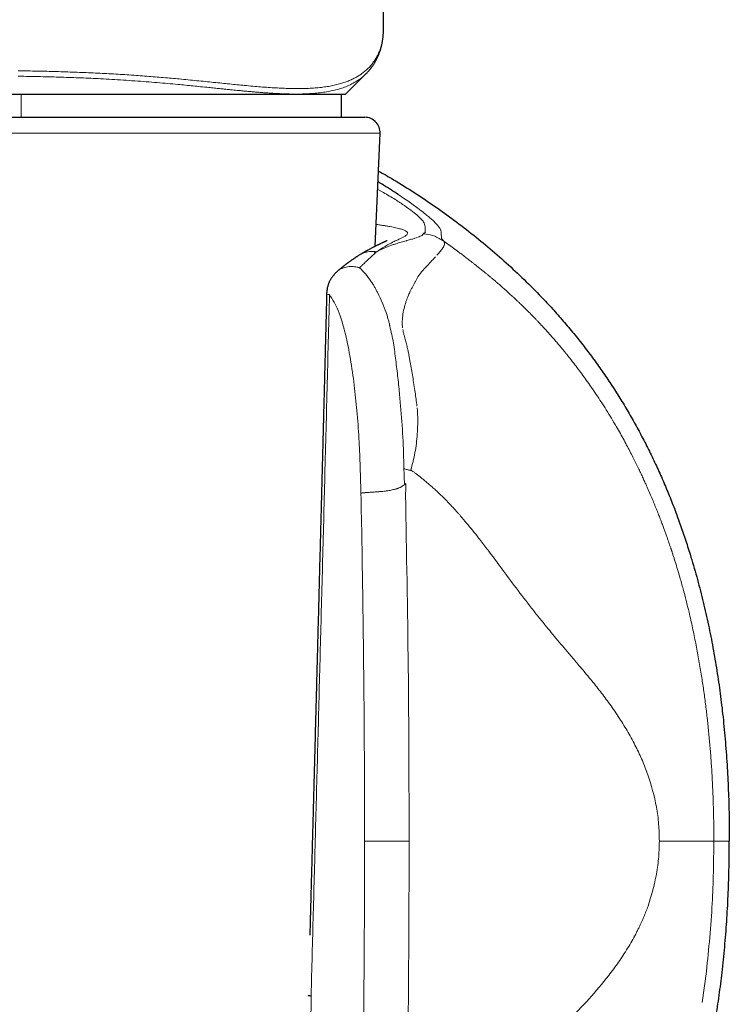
# Model space of a CAD drawing. Header units: millimetres. Extents: x 8 to 727, y 12 to 719.
# Tile 57 of 73: x 406 to 429, y 517 to 549. Entities that reach past the tile are written whole.
import ezdxf

# ---------------------------------------------------------------- set-up
doc = ezdxf.new("R2010")
doc.units = ezdxf.units.MM

msp = doc.modelspace()

# ---------------------------------------------------------------- linework, layer by layer
at = {"color": 7, "linetype": 'Continuous', "lineweight": 30}
for p, q in [((417.63, 549.155), (417.544, 598.563)), ((417.629, 549.147), (417.629, 549.155)), ((416.395, 547.03), (417.061, 547.696)), ((417.064, 547.701), (417.06, 547.697)), ((395.395, 547.03), (405.83, 547.03)), ((405.83, 547.03), (416.395, 547.03)), ((416.264, 546.282), (416.264, 547.03)), ((394.767, 546.282), (416.548, 546.282)), ((416.548, 546.282), (417.023, 546.282)), ((417.363, 542.084), (417.523, 545.761)), ((417.354, 541.859), (417.356, 541.913)), ((416.839, 541.792), (416.843, 541.795)), ((427.597, 532.126), (427.617, 532.063))]:
    msp.add_line(p, q, dxfattribs=at)
at = {"color": 252, "linetype": 'Continuous', "lineweight": 0}
for p, q in [((405.83, 546.282), (405.83, 547.03)), ((417.523, 545.761), (394.268, 545.761)), ((417.444, 543.936), (417.627, 543.836)), ((419.273, 542.896), (419.235, 542.931)), ((419.516, 542.399), (419.515, 542.459)), ((417.387, 541.891), (417.348, 541.854)), ((417.348, 541.854), (417.248, 541.761)), ((418.467, 522.724), (417.014, 522.724)), ((428.011, 517.476), (428.149, 518.486)), ((415.144, 503.204), (415.272, 517.691))]:
    msp.add_line(p, q, dxfattribs=at)
at = {"color": 252, "linetype": 'Continuous', "lineweight": 0, "flags": 128}
for points in [[(419.495, 542.611), (419.492, 542.619), (419.489, 542.626)], [(419.519, 542.361), (419.518, 542.372), (419.517, 542.383)]]:
    msp.add_lwpolyline(points, dxfattribs=at)
at = {"color": 7, "linetype": 'Continuous', "lineweight": 30}
msp.add_arc((417.023, 545.782), 0.5, 357.5187, 90, dxfattribs=at)
at = {"color": 252, "linetype": 'Continuous', "lineweight": 0}
for points, knots in [([(405.733, 547.795), (405.837, 547.794), (406.045, 547.791), (406.356, 547.785), (406.666, 547.778), (406.974, 547.77), (407.278, 547.761), (407.579, 547.75), (407.877, 547.739), (408.173, 547.726), (408.469, 547.712), (408.765, 547.696), (409.06, 547.678), (409.352, 547.66), (409.639, 547.64), (409.919, 547.619), (410.193, 547.597), (410.461, 547.575), (410.724, 547.552), (410.994, 547.527), (411.271, 547.501), (411.553, 547.473), (411.83, 547.445), (412.1, 547.418), (412.363, 547.391), (412.618, 547.366), (412.866, 547.341), (413.117, 547.317), (413.373, 547.293), (413.631, 547.272), (413.88, 547.253), (414.121, 547.238), (414.354, 547.226), (414.579, 547.218), (414.804, 547.215), (415.028, 547.216), (415.249, 547.224), (415.459, 547.239), (415.659, 547.26), (415.848, 547.288), (416.028, 547.323), (416.193, 547.363), (416.344, 547.41), (416.483, 547.461), (416.614, 547.518), (416.737, 547.581), (416.851, 547.649), (416.96, 547.726), (417.064, 547.81), (417.161, 547.904), (417.249, 548.003), (417.327, 548.108), (417.397, 548.219), (417.458, 548.335), (417.511, 548.461), (417.556, 548.596), (417.592, 548.74), (417.616, 548.89), (417.629, 549.025), (417.629, 549.112), (417.629, 549.147)], [0, 0, 0, 0, 0.014309, 0.028562, 0.042772, 0.05695, 0.071111, 0.085016, 0.09893, 0.112868, 0.126843, 0.141136, 0.155476, 0.169801, 0.184067, 0.198287, 0.212222, 0.226139, 0.24005, 0.253966, 0.269802, 0.285676, 0.301604, 0.317523, 0.333366, 0.349148, 0.364884, 0.380588, 0.398512, 0.416427, 0.43435, 0.452298, 0.470285, 0.488332, 0.506401, 0.526568, 0.546666, 0.566714, 0.586733, 0.606741, 0.626756, 0.646803, 0.665221, 0.683672, 0.702137, 0.720553, 0.738918, 0.757245, 0.777207, 0.797152, 0.817094, 0.837046, 0.85702, 0.877027, 0.897083, 0.919196, 0.941322, 0.963434, 0.985551, 1, 1, 1, 1]), ([(417.06, 547.697), (417.042, 547.679), (416.99, 547.625), (416.888, 547.543), (416.756, 547.451), (416.607, 547.367), (416.447, 547.293), (416.272, 547.228), (416.083, 547.173), (415.884, 547.128), (415.677, 547.093), (415.463, 547.067), (415.237, 547.05), (414.995, 547.04), (414.778, 547.037), (414.598, 547.039), (414.46, 547.043), (414.321, 547.048), (414.176, 547.054), (414.024, 547.063), (413.883, 547.072), (413.754, 547.081), (413.64, 547.089), (413.522, 547.099), (413.402, 547.109), (413.285, 547.119), (413.17, 547.129), (413.064, 547.139), (412.96, 547.149), (412.859, 547.159), (412.754, 547.169), (412.646, 547.18), (412.543, 547.19), (412.426, 547.202), (412.289, 547.216), (412.121, 547.233), (411.915, 547.254), (411.685, 547.277), (411.432, 547.302), (411.184, 547.327), (410.908, 547.353), (410.601, 547.382), (410.259, 547.411), (409.903, 547.44), (409.535, 547.467), (409.162, 547.493), (408.789, 547.515), (408.434, 547.535), (408.099, 547.551), (407.782, 547.565), (407.465, 547.577), (407.14, 547.587), (406.803, 547.597), (406.455, 547.605), (406.097, 547.612), (405.854, 547.616), (405.731, 547.618)], [0, 0, 0, 0, 0.014698, 0.042894, 0.072616, 0.102188, 0.131696, 0.161338, 0.19106, 0.220905, 0.249198, 0.27661, 0.304373, 0.332544, 0.361156, 0.376321, 0.390125, 0.404222, 0.418618, 0.433314, 0.448317, 0.458595, 0.469014, 0.479577, 0.490283, 0.500909, 0.510191, 0.519756, 0.527925, 0.536292, 0.544855, 0.553618, 0.56244, 0.569501, 0.581422, 0.594357, 0.608312, 0.627959, 0.645513, 0.663106, 0.680739, 0.703228, 0.7259, 0.749001, 0.772901, 0.796367, 0.819365, 0.841888, 0.861203, 0.879978, 0.898524, 0.917653, 0.937366, 0.957662, 0.97854, 1, 1, 1, 1]), ([(417.627, 543.836), (417.762, 543.758), (418.031, 543.6), (418.218, 543.474), (418.312, 543.411)], [0, 0, 0, 0, 0.499937, 1, 1, 1, 1]), ([(419.235, 542.931), (419.2, 542.961), (419.133, 543.02), (419.003, 543.127), (418.848, 543.248), (418.685, 543.37), (418.516, 543.492), (418.322, 543.627), (418.18, 543.722), (418.11, 543.769)], [0, 0, 0, 0, 0.169789, 0.331668, 0.49993, 0.63097, 0.750024, 0.874866, 1, 1, 1, 1]), ([(418.312, 543.411), (418.41, 543.341), (418.605, 543.199), (418.705, 543.114), (418.755, 543.071)], [0, 0, 0, 0, 0.499763, 1, 1, 1, 1]), ([(418.755, 543.071), (418.758, 543.067), (418.765, 543.061), (418.772, 543.054), (418.776, 543.051)], [0, 0, 0, 0, 0.4996302, 1, 1, 1, 1]), ([(418.776, 543.051), (418.831, 542.996), (418.942, 542.885), (418.959, 542.829), (418.968, 542.802)], [0, 0, 0, 0, 0.497017, 1, 1, 1, 1]), ([(419.489, 542.626), (419.474, 542.656), (419.445, 542.717), (419.33, 542.836), (419.273, 542.896)], [0, 0, 0, 0, 0.500084, 1, 1, 1, 1]), ([(418.377, 542.569), (418.367, 542.576), (418.346, 542.589), (418.304, 542.609), (418.252, 542.628), (418.19, 542.647), (418.119, 542.666), (418.04, 542.685), (417.952, 542.704), (417.855, 542.723), (417.748, 542.741), (417.632, 542.76), (417.514, 542.778), (417.432, 542.79), (417.394, 542.795)], [0, 0, 0, 0, 0.085459, 0.170842, 0.256153, 0.341396, 0.426575, 0.510171, 0.593709, 0.677188, 0.760609, 0.845488, 0.930306, 1, 1, 1, 1]), ([(417.412, 541.908), (417.475, 541.95), (417.6, 542.033), (417.768, 542.13), (417.918, 542.209), (418.049, 542.273), (418.161, 542.324), (418.259, 542.371), (418.338, 542.415), (418.392, 542.458), (418.417, 542.497), (418.416, 542.534), (418.39, 542.557), (418.377, 542.569)], [0, 0, 0, 0, 0.0888345, 0.1757659, 0.2611608, 0.3453433, 0.4286027, 0.5112018, 0.6097587, 0.7078458, 0.805534, 0.9028943, 1, 1, 1, 1]), ([(418.955, 542.515), (418.946, 542.512), (418.928, 542.505), (418.925, 542.497), (418.923, 542.493)], [0, 0, 0, 0, 0.50132, 1, 1, 1, 1]), ([(418.989, 542.535), (418.987, 542.532), (418.983, 542.525), (418.964, 542.518), (418.955, 542.515)], [0, 0, 0, 0, 0.4984004, 1, 1, 1, 1]), ([(418.97, 542.795), (418.975, 542.769), (418.987, 542.719), (418.985, 542.674), (418.984, 542.652)], [0, 0, 0, 0, 0.4997652, 1, 1, 1, 1]), ([(418.984, 542.652), (418.984, 542.64), (418.985, 542.616), (418.985, 542.59), (418.985, 542.577)], [0, 0, 0, 0, 0.500525, 1, 1, 1, 1]), ([(418.985, 542.577), (418.985, 542.574), (418.986, 542.567), (418.986, 542.56), (418.987, 542.557)], [0, 0, 0, 0, 0.500091, 1, 1, 1, 1]), ([(418.987, 542.557), (418.987, 542.553), (418.988, 542.546), (418.989, 542.539), (418.989, 542.535)], [0, 0, 0, 0, 0.500199, 1, 1, 1, 1]), ([(419.513, 542.507), (419.512, 542.524), (419.51, 542.557), (419.5, 542.594), (419.495, 542.611)], [0, 0, 0, 0, 0.542537, 1, 1, 1, 1]), ([(418.372, 542.263), (418.317, 542.248), (418.209, 542.22), (418.094, 542.184), (418.038, 542.166)], [0, 0, 0, 0, 0.510598, 1, 1, 1, 1]), ([(418.389, 542.267), (418.386, 542.267), (418.381, 542.265), (418.375, 542.264), (418.372, 542.263)], [0, 0, 0, 0, 0.5005679, 1, 1, 1, 1]), ([(418.552, 542.313), (418.526, 542.305), (418.477, 542.291), (418.417, 542.275), (418.389, 542.267)], [0, 0, 0, 0, 0.533058, 1, 1, 1, 1]), ([(418.732, 542.37), (418.705, 542.361), (418.652, 542.343), (418.586, 542.323), (418.552, 542.313)], [0, 0, 0, 0, 0.491382, 1, 1, 1, 1]), ([(418.923, 542.493), (418.919, 542.475), (418.911, 542.439), (418.806, 542.398), (418.753, 542.377)], [0, 0, 0, 0, 0.495148, 1, 1, 1, 1]), ([(419.597, 542.246), (419.494, 542.312), (419.287, 542.444), (419.044, 542.477), (418.923, 542.493)], [0, 0, 0, 0, 0.50007, 1, 1, 1, 1]), ([(419.515, 542.458), (419.514, 542.467), (419.514, 542.483), (419.514, 542.499), (419.513, 542.507)], [0, 0, 0, 0, 0.499941, 1, 1, 1, 1]), ([(419.517, 542.383), (419.517, 542.385), (419.516, 542.391), (419.516, 542.396), (419.516, 542.399)], [0, 0, 0, 0, 0.499978, 1, 1, 1, 1]), ([(419.522, 542.34), (419.522, 542.344), (419.521, 542.351), (419.52, 542.358), (419.519, 542.361)], [0, 0, 0, 0, 0.499951, 1, 1, 1, 1]), ([(419.597, 542.246), (419.584, 542.262), (419.558, 542.294), (419.534, 542.325), (419.522, 542.34)], [0, 0, 0, 0, 0.499962, 1, 1, 1, 1]), ([(419.605, 542.112), (419.613, 542.139), (419.626, 542.187), (419.606, 542.228), (419.597, 542.246)], [0, 0, 0, 0, 0.556568, 1, 1, 1, 1]), ([(420.628, 541.476), (420.605, 541.494), (420.559, 541.53), (420.491, 541.584), (420.425, 541.635), (420.36, 541.684), (420.298, 541.732), (420.238, 541.778), (420.179, 541.822), (420.085, 541.893), (419.952, 541.991), (419.777, 542.118), (419.657, 542.203), (419.597, 542.246)], [0, 0, 0, 0, 0.0708767, 0.1394686, 0.2057893, 0.2698493, 0.3316567, 0.3912169, 0.4485332, 0.5036066, 0.6679216, 0.833294, 1, 1, 1, 1]), ([(416.843, 541.795), (416.85, 541.8), (416.883, 541.822), (416.947, 541.851), (417.034, 541.884), (417.126, 541.906), (417.22, 541.917), (417.315, 541.919), (417.379, 541.912), (417.412, 541.908)], [0, 0, 0, 0, 0.042285, 0.201891, 0.361647, 0.521424, 0.681096, 0.840601, 1, 1, 1, 1]), ([(417.412, 541.908), (417.409, 541.905), (417.404, 541.899), (417.393, 541.894), (417.387, 541.891)], [0, 0, 0, 0, 0.430031, 1, 1, 1, 1]), ([(417.805, 542.083), (417.74, 542.057), (417.613, 542.006), (417.478, 541.94), (417.412, 541.908)], [0, 0, 0, 0, 0.5096356, 1, 1, 1, 1]), ([(418.038, 542.166), (418, 542.153), (417.924, 542.128), (417.845, 542.098), (417.805, 542.083)], [0, 0, 0, 0, 0.506736, 1, 1, 1, 1]), ([(419.564, 542.031), (419.541, 541.997), (419.493, 541.928), (419.412, 541.839), (419.372, 541.795)], [0, 0, 0, 0, 0.498613, 1, 1, 1, 1]), ([(419.564, 542.031), (419.565, 542.032), (419.567, 542.036), (419.569, 542.039), (419.57, 542.041)], [0, 0, 0, 0, 0.500046, 1, 1, 1, 1]), ([(419.57, 542.041), (419.577, 542.053), (419.592, 542.078), (419.601, 542.1), (419.605, 542.112)], [0, 0, 0, 0, 0.500373, 1, 1, 1, 1]), ([(416.853, 541.384), (416.879, 541.41), (416.911, 541.442), (416.946, 541.475), (416.955, 541.484), (416.958, 541.487), (416.995, 541.522), (417.098, 541.621), (417.188, 541.705), (417.248, 541.761)], [0, 0, 0, 0, 0.180175, 0.228441, 0.24213, 0.246366, 0.248862, 0.503348, 1, 1, 1, 1]), ([(418.965, 541.357), (419.023, 541.419), (419.141, 541.542), (419.233, 541.643), (419.279, 541.694)], [0, 0, 0, 0, 0.50002, 1, 1, 1, 1]), ([(419.279, 541.694), (419.287, 541.702), (419.302, 541.719), (419.316, 541.736), (419.323, 541.744)], [0, 0, 0, 0, 0.5003048, 1, 1, 1, 1]), ([(416.128, 541.265), (416.14, 541.276), (416.175, 541.307), (416.242, 541.347), (416.326, 541.385), (416.415, 541.411), (416.507, 541.425), (416.599, 541.428), (416.689, 541.422), (416.75, 541.41), (416.779, 541.404)], [0, 0, 0, 0, 0.073463, 0.21408, 0.353232, 0.490048, 0.623744, 0.753647, 0.879206, 1, 1, 1, 1]), ([(416.853, 541.384), (416.841, 541.388), (416.816, 541.395), (416.791, 541.401), (416.779, 541.404)], [0, 0, 0, 0, 0.502696, 1, 1, 1, 1]), ([(416.853, 541.384), (416.917, 541.321), (417.046, 541.195), (417.159, 541.03), (417.216, 540.948)], [0, 0, 0, 0, 0.499986, 1, 1, 1, 1]), ([(418.846, 541.219), (418.863, 541.24), (418.903, 541.289), (418.942, 541.332), (418.965, 541.357)], [0, 0, 0, 0, 0.431679, 1, 1, 1, 1]), ([(421.573, 540.689), (421.54, 540.718), (421.476, 540.774), (421.384, 540.855), (421.296, 540.93), (421.214, 541), (421.136, 541.065), (421.063, 541.125), (420.991, 541.185), (420.92, 541.243), (420.85, 541.299), (420.787, 541.35), (420.729, 541.396), (420.676, 541.438), (420.643, 541.464), (420.628, 541.476)], [0, 0, 0, 0, 0.105074, 0.204184, 0.297642, 0.385707, 0.468592, 0.546467, 0.619472, 0.698628, 0.771425, 0.837938, 0.898194, 0.952212, 1, 1, 1, 1]), ([(417.343, 540.751), (417.325, 540.785), (417.29, 540.854), (417.24, 540.916), (417.216, 540.948)], [0, 0, 0, 0, 0.499754, 1, 1, 1, 1]), ([(418.651, 540.901), (418.665, 540.929), (418.692, 540.987), (418.739, 541.067), (418.79, 541.146), (418.827, 541.194), (418.846, 541.219)], [0, 0, 0, 0, 0.228281, 0.470947, 0.728156, 1, 1, 1, 1]), ([(417.343, 540.751), (417.36, 540.721), (417.395, 540.66), (417.428, 540.596), (417.444, 540.564)], [0, 0, 0, 0, 0.49532, 1, 1, 1, 1]), ([(418.442, 540.488), (418.453, 540.513), (418.473, 540.559), (418.493, 540.602), (418.503, 540.623)], [0, 0, 0, 0, 0.53938, 1, 1, 1, 1]), ([(418.503, 540.623), (418.51, 540.639), (418.525, 540.669), (418.541, 540.696), (418.548, 540.708)], [0, 0, 0, 0, 0.556834, 1, 1, 1, 1]), ([(418.548, 540.708), (418.565, 540.738), (418.602, 540.798), (418.631, 540.859), (418.646, 540.89)], [0, 0, 0, 0, 0.494127, 1, 1, 1, 1]), ([(418.646, 540.89), (418.647, 540.892), (418.649, 540.896), (418.651, 540.899), (418.651, 540.901)], [0, 0, 0, 0, 0.500028, 1, 1, 1, 1]), ([(422.655, 539.643), (422.645, 539.654), (422.623, 539.677), (422.587, 539.715), (422.543, 539.76), (422.497, 539.807), (422.45, 539.855), (422.402, 539.904), (422.356, 539.951), (422.302, 540.004), (422.246, 540.06), (422.184, 540.12), (422.129, 540.173), (422.072, 540.228), (422.011, 540.286), (421.945, 540.349), (421.897, 540.394), (421.869, 540.42), (421.86, 540.428), (421.851, 540.436), (421.842, 540.445), (421.833, 540.453), (421.81, 540.474), (421.775, 540.507), (421.73, 540.548), (421.69, 540.583), (421.656, 540.614), (421.628, 540.64), (421.605, 540.66), (421.587, 540.676), (421.577, 540.685), (421.573, 540.689)], [0, 0, 0, 0, 0.026364, 0.059299, 0.098568, 0.14391, 0.183619, 0.226778, 0.273265, 0.310568, 0.372159, 0.428238, 0.479106, 0.524967, 0.584519, 0.649507, 0.711052, 0.719406, 0.727829, 0.736318, 0.744875, 0.753499, 0.762189, 0.810184, 0.852761, 0.890043, 0.922134, 0.949117, 0.971056, 0.988005, 1, 1, 1, 1]), ([(415.272, 517.691), (415.284, 518.134), (415.308, 519.024), (415.344, 520.367), (415.381, 521.723), (415.417, 523.092), (415.454, 524.467), (415.491, 525.848), (415.527, 527.233), (415.564, 528.632), (415.602, 530.053), (415.64, 531.498), (415.678, 532.966), (415.716, 534.448), (415.755, 535.944), (415.794, 537.453), (415.833, 538.976), (415.86, 539.996), (415.873, 540.509)], [0, 0, 0, 0, 0.058233, 0.117066, 0.176499, 0.236534, 0.297168, 0.357305, 0.418021, 0.479316, 0.541191, 0.604925, 0.669263, 0.734204, 0.799748, 0.865895, 0.932646, 1, 1, 1, 1]), ([(415.783, 540.534), (415.785, 540.53), (415.789, 540.522), (415.844, 540.513), (415.873, 540.509)], [0, 0, 0, 0, 0.4693655, 1, 1, 1, 1]), ([(415.873, 540.509), (415.972, 540.351), (416.185, 540.014), (416.321, 539.498), (416.393, 539.224)], [0, 0, 0, 0, 0.467754, 1, 1, 1, 1]), ([(417.718, 539.924), (417.678, 540.036), (417.598, 540.259), (417.496, 540.463), (417.444, 540.564)], [0, 0, 0, 0, 0.500086, 1, 1, 1, 1]), ([(418.315, 540.117), (418.333, 540.181), (418.371, 540.313), (418.418, 540.429), (418.442, 540.488)], [0, 0, 0, 0, 0.487118, 1, 1, 1, 1]), ([(418.24, 539.647), (418.247, 539.726), (418.261, 539.894), (418.296, 540.04), (418.315, 540.117)], [0, 0, 0, 0, 0.472919, 1, 1, 1, 1]), ([(417.793, 539.674), (417.782, 539.716), (417.758, 539.8), (417.731, 539.882), (417.718, 539.924)], [0, 0, 0, 0, 0.495458, 1, 1, 1, 1]), ([(417.823, 539.562), (417.818, 539.581), (417.808, 539.618), (417.798, 539.655), (417.793, 539.674)], [0, 0, 0, 0, 0.500263, 1, 1, 1, 1]), ([(418.251, 539.43), (418.247, 539.467), (418.238, 539.542), (418.24, 539.612), (418.24, 539.647)], [0, 0, 0, 0, 0.500929, 1, 1, 1, 1]), ([(424.236, 537.73), (424.188, 537.796), (424.091, 537.93), (423.943, 538.129), (423.776, 538.347), (423.648, 538.507), (423.562, 538.613), (423.535, 538.646), (423.509, 538.679), (423.482, 538.711), (423.455, 538.744), (423.402, 538.807), (423.325, 538.899), (423.225, 539.016), (423.129, 539.125), (423.039, 539.227), (422.945, 539.331), (422.848, 539.437), (422.749, 539.544), (422.686, 539.611), (422.655, 539.643)], [0, 0, 0, 0, 0.095558, 0.192325, 0.289843, 0.418957, 0.435851, 0.452734, 0.469604, 0.48646, 0.503298, 0.520117, 0.585765, 0.648008, 0.707021, 0.762968, 0.81601, 0.881403, 0.942599, 1, 1, 1, 1]), ([(417.823, 539.562), (417.823, 539.56), (417.824, 539.557), (417.825, 539.553), (417.825, 539.551)], [0, 0, 0, 0, 0.499974, 1, 1, 1, 1]), ([(417.825, 539.551), (417.827, 539.541), (417.831, 539.52), (417.836, 539.498), (417.838, 539.488)], [0, 0, 0, 0, 0.499857, 1, 1, 1, 1]), ([(417.838, 539.488), (417.88, 539.306), (417.966, 538.942), (418.009, 538.564), (418.031, 538.375)], [0, 0, 0, 0, 0.499872, 1, 1, 1, 1]), ([(418.26, 539.373), (418.265, 539.346), (418.276, 539.286), (418.293, 539.225), (418.303, 539.192)], [0, 0, 0, 0, 0.454546, 1, 1, 1, 1]), ([(416.393, 539.224), (416.45, 538.956), (416.565, 538.421), (416.64, 537.848), (416.678, 537.562)], [0, 0, 0, 0, 0.500272, 1, 1, 1, 1]), ([(418.303, 539.192), (418.319, 539.136), (418.35, 539.027), (418.377, 538.917), (418.39, 538.864)], [0, 0, 0, 0, 0.517182, 1, 1, 1, 1]), ([(418.39, 538.864), (418.401, 538.814), (418.424, 538.719), (418.443, 538.623), (418.452, 538.577)], [0, 0, 0, 0, 0.51967, 1, 1, 1, 1]), ([(418.031, 538.375), (418.055, 538.186), (418.103, 537.805), (418.139, 537.417), (418.156, 537.222)], [0, 0, 0, 0, 0.498679, 1, 1, 1, 1]), ([(418.452, 538.577), (418.46, 538.533), (418.477, 538.447), (418.492, 538.359), (418.5, 538.316)], [0, 0, 0, 0, 0.500581, 1, 1, 1, 1]), ([(418.5, 538.316), (418.528, 538.157), (418.586, 537.833), (418.635, 537.501), (418.661, 537.331)], [0, 0, 0, 0, 0.487679, 1, 1, 1, 1]), ([(425.217, 536.212), (425.163, 536.305), (425.055, 536.488), (424.889, 536.756), (424.724, 537.014), (424.56, 537.263), (424.398, 537.501), (424.289, 537.654), (424.236, 537.73)], [0, 0, 0, 0, 0.177193, 0.350752, 0.520247, 0.685244, 0.845307, 1, 1, 1, 1]), ([(416.678, 537.562), (416.709, 537.287), (416.774, 536.715), (416.832, 535.861), (416.872, 534.965), (416.888, 534.373), (416.897, 534.052)], [0, 0, 0, 0, 0.239793, 0.499728, 0.728646, 1, 1, 1, 1]), ([(418.156, 537.222), (418.161, 537.167), (418.172, 537.055), (418.181, 536.943), (418.185, 536.886)], [0, 0, 0, 0, 0.497057, 1, 1, 1, 1]), ([(418.661, 537.331), (418.671, 537.257), (418.692, 537.108), (418.711, 536.957), (418.721, 536.882)], [0, 0, 0, 0, 0.4958154, 1, 1, 1, 1]), ([(418.295, 534.845), (418.287, 535.187), (418.272, 535.873), (418.214, 536.548), (418.185, 536.886)], [0, 0, 0, 0, 0.500073, 1, 1, 1, 1]), ([(418.732, 535.965), (418.741, 536.115), (418.758, 536.401), (418.737, 536.688), (418.728, 536.824)], [0, 0, 0, 0, 0.527719, 1, 1, 1, 1]), ([(426.242, 534.19), (426.227, 534.224), (426.195, 534.297), (426.142, 534.413), (426.084, 534.542), (426.018, 534.684), (425.945, 534.838), (425.864, 535.004), (425.776, 535.181), (425.68, 535.369), (425.577, 535.568), (425.465, 535.775), (425.344, 535.992), (425.26, 536.137), (425.217, 536.212)], [0, 0, 0, 0, 0.049507, 0.105462, 0.16783, 0.236557, 0.31157, 0.39277, 0.480029, 0.573182, 0.672028, 0.776316, 0.885756, 1, 1, 1, 1]), ([(418.518, 534.804), (418.545, 534.896), (418.598, 535.082), (418.658, 535.369), (418.705, 535.663), (418.723, 535.864), (418.732, 535.965)], [0, 0, 0, 0, 0.243484, 0.491061, 0.743105, 1, 1, 1, 1]), ([(418.515, 534.785), (418.479, 534.795), (418.406, 534.815), (418.331, 534.834), (418.294, 534.844)], [0, 0, 0, 0, 0.499914, 1, 1, 1, 1]), ([(418.313, 534.363), (418.31, 534.444), (418.304, 534.604), (418.298, 534.765), (418.295, 534.845)], [0, 0, 0, 0, 0.501564, 1, 1, 1, 1]), ([(418.516, 534.785), (418.517, 534.788), (418.519, 534.794), (418.518, 534.8), (418.518, 534.804)], [0, 0, 0, 0, 0.459942, 1, 1, 1, 1]), ([(418.518, 534.804), (418.541, 534.788), (418.59, 534.753), (418.666, 534.698), (418.748, 534.636), (418.838, 534.567), (418.932, 534.491), (419.032, 534.409), (419.136, 534.32), (419.245, 534.224), (419.352, 534.127), (419.455, 534.03), (419.549, 533.938), (419.638, 533.85), (419.72, 533.767), (419.796, 533.687), (419.872, 533.607), (419.945, 533.527), (420.017, 533.448), (420.082, 533.375), (420.123, 533.328), (420.143, 533.305)], [0, 0, 0, 0, 0.038362, 0.081027, 0.12793, 0.178999, 0.234163, 0.29225, 0.354133, 0.419732, 0.488963, 0.550488, 0.61127, 0.666828, 0.719433, 0.769148, 0.816027, 0.867695, 0.915548, 0.959636, 1, 1, 1, 1]), ([(416.897, 534.052), (416.909, 534.053), (416.932, 534.056), (416.974, 534.06), (417.011, 534.064), (417.042, 534.066), (417.066, 534.068), (417.09, 534.07), (417.114, 534.071), (417.139, 534.073), (417.176, 534.076), (417.227, 534.079), (417.292, 534.083), (417.352, 534.087), (417.407, 534.091), (417.456, 534.094), (417.506, 534.098), (417.575, 534.104), (417.664, 534.113), (417.761, 534.126), (417.846, 534.14), (417.919, 534.154), (417.979, 534.169), (418.027, 534.182), (418.061, 534.193), (418.095, 534.204), (418.127, 534.217), (418.158, 534.231), (418.196, 534.249), (418.243, 534.276), (418.298, 534.313), (418.335, 534.34), (418.355, 534.354)], [0, 0, 0, 0, 0.045662, 0.08959, 0.131868, 0.152405, 0.172543, 0.192288, 0.211649, 0.230637, 0.249262, 0.295085, 0.338653, 0.380428, 0.410875, 0.440799, 0.470419, 0.499957, 0.562177, 0.624189, 0.665888, 0.708063, 0.750829, 0.772028, 0.793051, 0.813895, 0.834564, 0.855077, 0.875458, 0.91155, 0.952977, 1, 1, 1, 1]), ([(418.355, 534.354), (418.348, 534.356), (418.334, 534.359), (418.32, 534.362), (418.313, 534.363)], [0, 0, 0, 0, 0.503175, 1, 1, 1, 1]), ([(418.347, 533.998), (418.348, 534.012), (418.35, 534.042), (418.353, 534.086), (418.356, 534.127), (418.359, 534.163), (418.36, 534.196), (418.362, 534.228), (418.363, 534.264), (418.363, 534.298), (418.362, 534.327), (418.361, 534.344), (418.358, 534.351), (418.356, 534.353), (418.356, 534.354), (418.355, 534.354), (418.355, 534.354)], [0, 0, 0, 0, 0.123319, 0.246579, 0.369783, 0.469624, 0.552028, 0.642301, 0.740468, 0.849303, 0.927865, 0.97675, 0.990841, 0.995812, 0.997961, 1, 1, 1, 1]), ([(427.583, 530.173), (427.553, 530.299), (427.491, 530.553), (427.391, 530.933), (427.273, 531.356), (427.162, 531.725), (427.074, 532), (427.038, 532.111), (427.025, 532.151), (427.021, 532.162), (427.018, 532.173), (427.014, 532.184), (427.01, 532.195), (427.007, 532.206), (427.002, 532.219), (426.995, 532.239), (426.985, 532.271), (426.969, 532.317), (426.949, 532.377), (426.924, 532.451), (426.893, 532.539), (426.857, 532.641), (426.817, 532.753), (426.773, 532.873), (426.726, 533.001), (426.673, 533.14), (426.615, 533.29), (426.552, 533.451), (426.483, 533.622), (426.409, 533.802), (426.328, 533.993), (426.271, 534.123), (426.242, 534.19)], [0, 0, 0, 0, 0.091593, 0.183981, 0.277187, 0.401514, 0.4567, 0.481078, 0.483818, 0.486559, 0.4893, 0.492042, 0.494785, 0.497529, 0.500273, 0.504672, 0.512567, 0.523967, 0.538883, 0.557331, 0.579331, 0.604905, 0.634081, 0.663308, 0.695479, 0.730617, 0.768737, 0.809842, 0.853115, 0.899251, 0.948225, 1, 1, 1, 1]), ([(416.897, 534.052), (416.908, 533.513), (416.929, 532.436), (416.955, 530.82), (416.977, 529.203), (416.994, 527.584), (417.006, 525.965), (417.013, 524.345), (417.014, 523.264), (417.014, 522.724)], [0, 0, 0, 0, 0.142695, 0.285432, 0.428218, 0.571061, 0.713968, 0.856945, 1, 1, 1, 1]), ([(418.347, 533.998), (418.382, 532.119), (418.452, 528.363), (418.462, 524.603), (418.467, 522.724)], [0, 0, 0, 0, 0.500008, 1, 1, 1, 1]), ([(420.143, 533.305), (420.168, 533.276), (420.218, 533.219), (420.268, 533.161), (420.292, 533.131)], [0, 0, 0, 0, 0.500565, 1, 1, 1, 1]), ([(420.292, 533.131), (420.419, 532.978), (420.579, 532.784), (420.741, 532.575), (420.783, 532.521), (420.794, 532.506), (420.797, 532.501), (420.798, 532.5), (420.799, 532.499)], [0, 0, 0, 0, 0.738192, 0.92847, 0.97908, 0.993251, 0.997553, 1, 1, 1, 1]), ([(420.799, 532.499), (420.887, 532.385), (421.092, 532.121), (421.289, 531.854), (421.402, 531.703)], [0, 0, 0, 0, 0.432147, 1, 1, 1, 1]), ([(421.402, 531.703), (421.564, 531.483), (421.895, 531.035), (422.224, 530.606), (422.391, 530.388)], [0, 0, 0, 0, 0.490464, 1, 1, 1, 1]), ([(422.391, 530.388), (422.473, 530.283), (422.64, 530.07), (422.806, 529.865), (422.891, 529.761)], [0, 0, 0, 0, 0.492076, 1, 1, 1, 1]), ([(427.98, 528.161), (427.953, 528.327), (427.898, 528.662), (427.803, 529.163), (427.7, 529.668), (427.622, 530.004), (427.583, 530.173)], [0, 0, 0, 0, 0.245921, 0.494517, 0.745852, 1, 1, 1, 1]), ([(422.891, 529.761), (423.028, 529.595), (423.31, 529.252), (423.587, 528.927), (423.731, 528.759)], [0, 0, 0, 0, 0.483827, 1, 1, 1, 1]), ([(423.731, 528.759), (423.775, 528.707), (423.865, 528.602), (423.953, 528.498), (423.998, 528.445)], [0, 0, 0, 0, 0.494993, 1, 1, 1, 1]), ([(423.998, 528.445), (424.062, 528.369), (424.191, 528.216), (424.318, 528.062), (424.382, 527.985)], [0, 0, 0, 0, 0.494094, 1, 1, 1, 1]), ([(428.216, 526.348), (428.2, 526.498), (428.169, 526.799), (428.113, 527.25), (428.051, 527.705), (428.004, 528.009), (427.98, 528.161)], [0, 0, 0, 0, 0.2465047, 0.4952625, 0.7463936, 1, 1, 1, 1]), ([(424.382, 527.985), (424.487, 527.855), (424.701, 527.592), (424.9, 527.321), (425.001, 527.184)], [0, 0, 0, 0, 0.494136, 1, 1, 1, 1]), ([(425.001, 527.184), (425.055, 527.108), (425.164, 526.954), (425.267, 526.797), (425.319, 526.718)], [0, 0, 0, 0, 0.4990645, 1, 1, 1, 1]), ([(425.319, 526.718), (425.414, 526.568), (425.603, 526.271), (425.771, 525.95), (425.854, 525.791)], [0, 0, 0, 0, 0.5020577, 1, 1, 1, 1]), ([(428.391, 522.724), (428.391, 522.868), (428.39, 523.159), (428.383, 523.599), (428.37, 524.046), (428.352, 524.499), (428.328, 524.957), (428.298, 525.418), (428.261, 525.883), (428.231, 526.192), (428.216, 526.348)], [0, 0, 0, 0, 0.118775, 0.239914, 0.363103, 0.488026, 0.614374, 0.741851, 0.87037, 1, 1, 1, 1]), ([(425.854, 525.791), (425.926, 525.644), (426.067, 525.353), (426.186, 525.036), (426.245, 524.879)], [0, 0, 0, 0, 0.505532, 1, 1, 1, 1]), ([(426.245, 524.879), (426.349, 524.541), (426.503, 524.044), (426.603, 523.288), (426.612, 522.91), (426.617, 522.724)], [0, 0, 0, 0, 0.516063, 0.760612, 1, 1, 1, 1]), ([(417.014, 522.724), (417.014, 522.164), (417.013, 521.045), (417.005, 519.367), (416.992, 517.691), (416.974, 516.015), (416.951, 514.341), (416.923, 512.667), (416.9, 511.552), (416.888, 510.995)], [0, 0, 0, 0, 0.1430706, 0.2860575, 0.4289682, 0.5718102, 0.7145911, 0.8573185, 1, 1, 1, 1]), ([(418.336, 510.951), (418.374, 512.912), (418.451, 516.834), (418.462, 520.761), (418.467, 522.724)], [0, 0, 0, 0, 0.500006, 1, 1, 1, 1]), ([(426.617, 522.724), (426.611, 522.53), (426.6, 522.144), (426.494, 521.408), (426.345, 520.93), (426.247, 520.613)], [0, 0, 0, 0, 0.252414, 0.503789, 1, 1, 1, 1]), ([(428.391, 522.724), (428.353, 522.724), (428.276, 522.724), (427.91, 522.724), (427.381, 522.724), (426.871, 522.724), (426.617, 522.724)], [0, 0, 0, 0, 0.249319, 0.5, 0.750681, 1, 1, 1, 1]), ([(428.391, 522.724), (428.383, 522.047), (428.366, 520.627), (428.224, 519.222), (428.149, 518.486)], [0, 0, 0, 0, 0.476145, 1, 1, 1, 1]), ([(428.895, 522.724), (428.893, 522.724), (428.89, 522.724), (428.869, 522.724), (428.837, 522.724), (428.792, 522.724), (428.736, 522.724), (428.668, 522.724), (428.588, 522.724), (428.497, 522.724), (428.427, 522.724), (428.391, 522.724)], [0, 0, 0, 0, 0.1119894, 0.223983, 0.3359802, 0.4479803, 0.5599826, 0.6699864, 0.779991, 0.8899957, 1, 1, 1, 1]), ([(426.247, 520.613), (426.203, 520.495), (426.113, 520.254), (426.009, 520.033), (425.956, 519.92)], [0, 0, 0, 0, 0.49204, 1, 1, 1, 1]), ([(425.956, 519.92), (425.938, 519.884), (425.902, 519.81), (425.864, 519.738), (425.845, 519.701)], [0, 0, 0, 0, 0.496179, 1, 1, 1, 1]), ([(425.845, 519.701), (425.76, 519.545), (425.585, 519.227), (425.388, 518.935), (425.288, 518.786)], [0, 0, 0, 0, 0.490165, 1, 1, 1, 1]), ([(425.288, 518.786), (425.236, 518.713), (425.131, 518.564), (425.022, 518.421), (424.966, 518.348)], [0, 0, 0, 0, 0.492797, 1, 1, 1, 1]), ([(424.966, 518.348), (424.757, 518.093), (424.342, 517.586), (423.872, 517.106), (423.639, 516.868)], [0, 0, 0, 0, 0.503271, 1, 1, 1, 1])]:
    msp.add_open_spline(points, degree=3, knots=knots, dxfattribs=at)
at = {"color": 7, "linetype": 'Continuous', "lineweight": 30}
for points, knots in [([(417.062, 547.696), (417.073, 547.708), (417.095, 547.73), (417.124, 547.762), (417.149, 547.789), (417.17, 547.813), (417.189, 547.836), (417.206, 547.858), (417.222, 547.878), (417.238, 547.899), (417.257, 547.925), (417.279, 547.955), (417.302, 547.99), (417.324, 548.025), (417.343, 548.055), (417.358, 548.081), (417.371, 548.104), (417.384, 548.126), (417.396, 548.148), (417.407, 548.17), (417.417, 548.191), (417.428, 548.213), (417.439, 548.237), (417.451, 548.263), (417.464, 548.292), (417.476, 548.32), (417.489, 548.353), (417.502, 548.39), (417.516, 548.43), (417.529, 548.467), (417.539, 548.502), (417.549, 548.536), (417.558, 548.568), (417.566, 548.6), (417.573, 548.631), (417.58, 548.664), (417.587, 548.698), (417.594, 548.734), (417.601, 548.773), (417.607, 548.812), (417.612, 548.85), (417.616, 548.887), (417.619, 548.918), (417.621, 548.944), (417.623, 548.965), (417.625, 548.991), (417.627, 549.019), (417.628, 549.049), (417.629, 549.081), (417.63, 549.116), (417.63, 549.141), (417.63, 549.154)], [0, 0, 0, 0, 0.027754, 0.053212, 0.076384, 0.097406, 0.11648, 0.13332, 0.149296, 0.165333, 0.18143, 0.20978, 0.23645, 0.261631, 0.286873, 0.303722, 0.320419, 0.336844, 0.352789, 0.368249, 0.383677, 0.398032, 0.414809, 0.434011, 0.454454, 0.47416, 0.49309, 0.522016, 0.548764, 0.57346, 0.596752, 0.618724, 0.639962, 0.660188, 0.680381, 0.700431, 0.721834, 0.745208, 0.770293, 0.79468, 0.81779, 0.839943, 0.862656, 0.875474, 0.888736, 0.904402, 0.922948, 0.93954, 0.957912, 0.978065, 1, 1, 1, 1]), ([(417.469, 544.533), (417.633, 544.44), (418.028, 544.215), (418.636, 543.834), (419.297, 543.393), (419.942, 542.93), (420.572, 542.446), (421.184, 541.94), (421.779, 541.413), (422.356, 540.866), (422.724, 540.484), (422.908, 540.293)], [0, 0, 0, 0, 0.081821, 0.196578, 0.311299, 0.425998, 0.540693, 0.655407, 0.77017, 0.88502, 1, 1, 1, 1]), ([(418.11, 543.769), (417.96, 543.868), (417.761, 543.999), (417.515, 544.145), (417.454, 544.181)], [0, 0, 0, 0, 0.752046, 1, 1, 1, 1]), ([(417.748, 542.265), (417.748, 542.265), (417.747, 542.265), (417.745, 542.264), (417.742, 542.263), (417.738, 542.261), (417.733, 542.258), (417.728, 542.256), (417.721, 542.253), (417.713, 542.249), (417.703, 542.244), (417.691, 542.238), (417.678, 542.232), (417.664, 542.226), (417.649, 542.219), (417.632, 542.211), (417.612, 542.202), (417.589, 542.192), (417.564, 542.18), (417.537, 542.168), (417.512, 542.156), (417.488, 542.145), (417.466, 542.134), (417.446, 542.125), (417.426, 542.115), (417.406, 542.105), (417.382, 542.093), (417.353, 542.079), (417.319, 542.062), (417.281, 542.043), (417.242, 542.023), (417.203, 542.002), (417.162, 541.98), (417.126, 541.961), (417.097, 541.945), (417.078, 541.934), (417.058, 541.923), (417.036, 541.91), (417.013, 541.897), (416.993, 541.886), (416.978, 541.877), (416.967, 541.871), (416.955, 541.864), (416.941, 541.855), (416.923, 541.845), (416.9, 541.831), (416.873, 541.815), (416.853, 541.803), (416.843, 541.796)], [0, 0, 0, 0, 0.020755, 0.045928, 0.069158, 0.08924, 0.10744, 0.124815, 0.141897, 0.16067, 0.182379, 0.206601, 0.23034, 0.253022, 0.274645, 0.299211, 0.325743, 0.354815, 0.386443, 0.416309, 0.444258, 0.469685, 0.492577, 0.512924, 0.531695, 0.550788, 0.570253, 0.599159, 0.628426, 0.660937, 0.6979, 0.727185, 0.758565, 0.796606, 0.812257, 0.825633, 0.840734, 0.85809, 0.876378, 0.892961, 0.901899, 0.910215, 0.918045, 0.928032, 0.941206, 0.957579, 0.97717, 1, 1, 1, 1]), ([(416.838, 541.794), (416.826, 541.786), (416.804, 541.773), (416.774, 541.753), (416.748, 541.736), (416.725, 541.721), (416.704, 541.707), (416.684, 541.694), (416.663, 541.679), (416.64, 541.664), (416.615, 541.646), (416.59, 541.629), (416.566, 541.612), (416.544, 541.597), (416.522, 541.581), (416.499, 541.564), (416.477, 541.548), (416.458, 541.533), (416.439, 541.519), (416.419, 541.504), (416.397, 541.487), (416.376, 541.471), (416.358, 541.457), (416.343, 541.445), (416.33, 541.435), (416.318, 541.425), (416.304, 541.414), (416.287, 541.4), (416.264, 541.382), (416.237, 541.36), (416.205, 541.333), (416.167, 541.301), (416.141, 541.279), (416.127, 541.266)], [0, 0, 0, 0, 0.053046, 0.099298, 0.138849, 0.171761, 0.199499, 0.23184, 0.260533, 0.294348, 0.330942, 0.368594, 0.401698, 0.430406, 0.460328, 0.494158, 0.524846, 0.549909, 0.574434, 0.60231, 0.632936, 0.662191, 0.689297, 0.707117, 0.724087, 0.740207, 0.757378, 0.780953, 0.811259, 0.848302, 0.892093, 0.942649, 1, 1, 1, 1]), ([(416.127, 541.267), (416.121, 541.261), (416.106, 541.249), (416.083, 541.227), (416.058, 541.202), (416.036, 541.179), (416.017, 541.157), (415.997, 541.135), (415.977, 541.109), (415.956, 541.081), (415.937, 541.053), (415.92, 541.026), (415.902, 540.997), (415.884, 540.963), (415.866, 540.927), (415.85, 540.891), (415.837, 540.857), (415.825, 540.82), (415.812, 540.779), (415.801, 540.733), (415.791, 540.677), (415.784, 540.617), (415.78, 540.568), (415.78, 540.541), (415.78, 540.534)], [0, 0, 0, 0, 0.0306603, 0.0686902, 0.1150061, 0.1553412, 0.1850709, 0.2185685, 0.2614604, 0.3032385, 0.3450945, 0.3810226, 0.4169464, 0.4673256, 0.5195696, 0.5623564, 0.6066965, 0.6499995, 0.7011135, 0.7599875, 0.8226212, 0.9038125, 0.9759842, 1, 1, 1, 1]), ([(415.779, 540.534), (415.776, 540.415), (415.77, 540.181), (415.761, 539.835), (415.753, 539.499), (415.744, 539.174), (415.736, 538.859), (415.729, 538.561), (415.721, 538.278), (415.714, 538.01), (415.708, 537.752), (415.701, 537.503), (415.695, 537.254), (415.689, 537.007), (415.682, 536.762), (415.676, 536.529), (415.671, 536.308), (415.665, 536.098), (415.66, 535.9), (415.655, 535.713), (415.649, 535.482), (415.642, 535.202), (415.633, 534.869), (415.625, 534.534), (415.616, 534.197), (415.607, 533.858), (415.598, 533.515), (415.585, 532.996), (415.566, 532.299), (415.544, 531.425), (415.521, 530.551), (415.498, 529.677), (415.477, 528.887), (415.458, 528.181), (415.442, 527.56), (415.425, 526.938), (415.409, 526.312), (415.392, 525.679), (415.375, 525.037), (415.358, 524.387), (415.342, 523.784), (415.327, 523.227), (415.313, 522.717), (415.301, 522.257), (415.29, 521.85), (415.283, 521.579), (415.277, 521.387), (415.274, 521.275), (415.271, 521.163), (415.268, 521.053), (415.265, 520.941), (415.262, 520.832), (415.26, 520.726), (415.257, 520.631), (415.255, 520.548), (415.253, 520.475), (415.251, 520.415), (415.25, 520.368), (415.249, 520.332), (415.248, 520.306), (415.248, 520.289), (415.247, 520.273), (415.247, 520.25), (415.246, 520.218), (415.245, 520.177), (415.243, 520.125), (415.242, 520.064), (415.24, 519.994), (415.238, 519.914), (415.235, 519.824), (415.233, 519.741), (415.232, 519.687), (415.231, 519.667)], [0, 0, 0, 0, 0.0170933, 0.0336824, 0.0497673, 0.065348, 0.0804244, 0.0949966, 0.1082743, 0.1211037, 0.133485, 0.145418, 0.1569027, 0.1691913, 0.1809215, 0.1920934, 0.202707, 0.2127623, 0.2222593, 0.2311979, 0.2395783, 0.2555051, 0.2714224, 0.2874599, 0.3036175, 0.3198952, 0.336293, 0.352811, 0.3945754, 0.4364812, 0.4783869, 0.5202927, 0.5621985, 0.5919611, 0.6217237, 0.6514864, 0.6814223, 0.711758, 0.7424943, 0.7736314, 0.8051885, 0.8292072, 0.8536787, 0.8786033, 0.8953016, 0.9121972, 0.917548, 0.9229183, 0.9283081, 0.9336769, 0.9387356, 0.9443447, 0.9494206, 0.9539633, 0.9579729, 0.9614493, 0.9643926, 0.9665416, 0.9682777, 0.9696009, 0.9701873, 0.9708351, 0.9719064, 0.9734082, 0.9754115, 0.9778742, 0.9807961, 0.9841775, 0.9880181, 0.9923181, 0.9970774, 1, 1, 1, 1]), ([(422.908, 540.293), (423.029, 540.163), (423.27, 539.903), (423.619, 539.5), (423.958, 539.088), (424.286, 538.666), (424.601, 538.238), (424.903, 537.804), (425.191, 537.366), (425.468, 536.921), (425.734, 536.467), (425.989, 536.005), (426.233, 535.534), (426.465, 535.058), (426.684, 534.577), (426.891, 534.093), (427.085, 533.606), (427.266, 533.118), (427.439, 532.624), (427.544, 532.292), (427.597, 532.126)], [0, 0, 0, 0, 0.055982, 0.112088, 0.168285, 0.22454, 0.28082, 0.336085, 0.391306, 0.446449, 0.50148, 0.557371, 0.613152, 0.668867, 0.724559, 0.780269, 0.835039, 0.889896, 0.944874, 1, 1, 1, 1]), ([(427.617, 532.063), (427.69, 531.818), (427.836, 531.33), (428.028, 530.592), (428.199, 529.852), (428.348, 529.109), (428.478, 528.365), (428.589, 527.618), (428.684, 526.845), (428.762, 526.044), (428.823, 525.217), (428.865, 524.387), (428.891, 523.556), (428.894, 523.001), (428.895, 522.724)], [0, 0, 0, 0, 0.080949, 0.161507, 0.241757, 0.321771, 0.401616, 0.481352, 0.56103, 0.648666, 0.736342, 0.8241, 0.911977, 1, 1, 1, 1]), ([(427.617, 513.384), (427.689, 513.624), (427.833, 514.105), (428.021, 514.833), (428.19, 515.568), (428.339, 516.307), (428.469, 517.052), (428.581, 517.8), (428.677, 518.577), (428.757, 519.383), (428.82, 520.216), (428.864, 521.051), (428.89, 521.887), (428.894, 522.445), (428.895, 522.724)], [0, 0, 0, 0, 0.079455, 0.158984, 0.238608, 0.318341, 0.398193, 0.478163, 0.558248, 0.646458, 0.734772, 0.823159, 0.911582, 1, 1, 1, 1]), ([(415.179, 517.708), (415.179, 517.708), (415.18, 517.706), (415.188, 517.704), (415.205, 517.7), (415.232, 517.696), (415.258, 517.693), (415.272, 517.691)], [0, 0, 0, 0, 0.068821, 0.283991, 0.511842, 0.751056, 1, 1, 1, 1])]:
    msp.add_open_spline(points, degree=3, knots=knots, dxfattribs=at)

doc.saveas('drawing.dxf')
